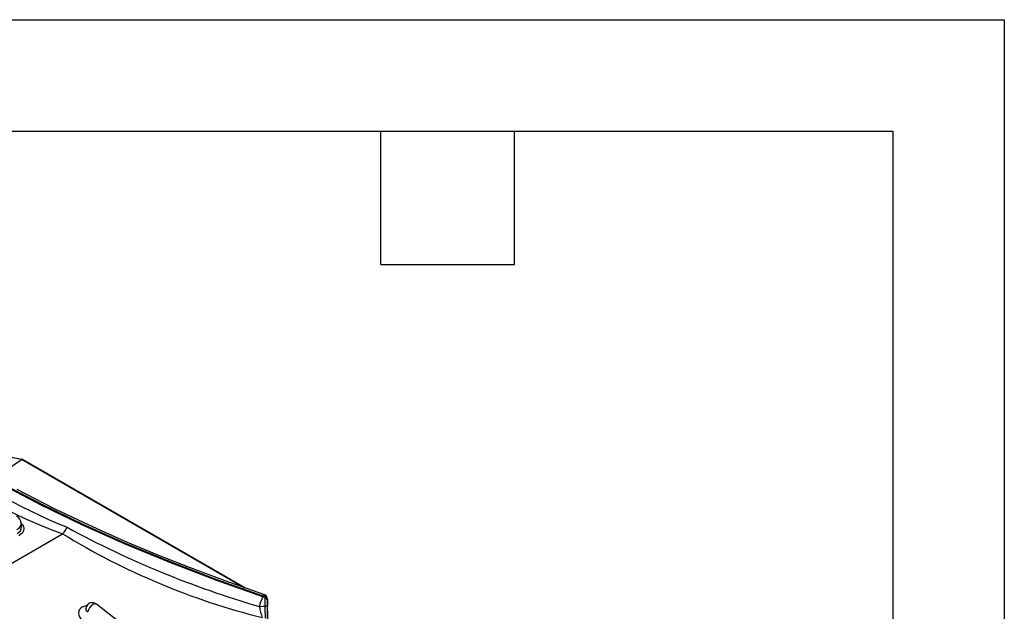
# Model space of a CAD drawing. Header units: inches. Extents: x 0 to 44, y 0 to 34.
# Tile 18 of 18: x 35.2 to 44, y 28.7 to 34. Entities that reach past the tile are written whole.
import ezdxf

# ---------------------------------------------------------------- set-up
doc = ezdxf.new("R2010")
doc.units = ezdxf.units.IN
doc.header["$LTSCALE"] = 4
doc.header["$MEASUREMENT"] = 0
doc.layers.add('TEXT', color=140, linetype='Continuous', lineweight=25)

msp = doc.modelspace()

# ---------------------------------------------------------------- linework, layer by layer
at = {"color": 7, "linetype": 'Continuous'}
for p, q in [((0.0004, 34.0004), (44.0004, 34.0004)), ((44.0004, 34.0004), (44.0004, 0.0004))]:
    msp.add_line(p, q, dxfattribs=at)
for p, q in [((35.1736, 30.0493), (35.0181, 30.0777)), ((35.028, 30.0789), (35.1788, 30.0516)), ((34.9331, 29.8909), (35.1736, 30.0493)), ((35.1775, 30.0511), (35.1736, 30.0494)), ((35.1736, 30.0493), (35.1736, 30.0494)), ((35.1736, 30.0494), (37.1633, 28.9025)), ((35.1775, 30.0511), (35.1788, 30.0516)), ((35.1775, 30.0511), (37.1772, 28.8977)), ((35.1776, 30.0509), (35.1788, 30.0516)), ((35.1727, 29.4453), (35.1706, 29.4782)), ((34.3613, 28.7017), (35.5398, 29.382)), ((35.5412, 29.383), (35.5398, 29.382)), ((36.7931, 28.0064), (35.844, 28.75)), ((37.3408, 28.8261), (37.3409, 28.8172)), ((37.3408, 28.8261), (37.3583, 28.8209)), ((37.3409, 28.8172), (37.3583, 28.8121)), ((37.3583, 28.8209), (37.3583, 28.8121)), ((37.38, 28.7927), (37.38, 28.7839)), ((37.3828, 28.7574), (37.3825, 28.7416)), ((37.3942, 28.226), (37.3828, 28.7574)), ((37.323, 28.7273), (37.3086, 28.7278))]:
    msp.add_line(p, q)
at = {"flags": 128}
for points in [[(37.3409, 28.8172), (36.9174, 28.9659), (36.5041, 29.1234), (36.1013, 29.2895), (35.7149, 29.4621), (35.3486, 29.6396), (35.006, 29.8201), (34.6894, 30.0026), (34.404, 30.1838), (34.1508, 30.3628), (33.93, 30.5395), (33.7435, 30.7127), (33.5947, 30.8791)], [(33.6098, 30.88), (33.7584, 30.7139), (33.9447, 30.5411), (34.1651, 30.3648), (34.4178, 30.1862), (34.7029, 30.0054), (35.0189, 29.8234), (35.3596, 29.644), (35.7213, 29.4688), (36.104, 29.2977), (36.5058, 29.1318), (36.9184, 28.9745), (37.3408, 28.8261)], [(37.1813, 28.8962), (36.2873, 29.4118), (35.1785, 30.0515)], [(37.3481, 28.838), (37, 28.9595), (36.6807, 29.0785), (36.3891, 29.1939), (36.1249, 29.3044), (35.8901, 29.4077), (35.6831, 29.5032), (35.4684, 29.6069), (35.2878, 29.6983), (35.1325, 29.7802)], [(35.1711, 29.4706), (35.1792, 29.4638), (35.189, 29.4462), (35.1924, 29.4274), (35.1892, 29.4086), (35.1796, 29.391), (35.1464, 29.3626)], [(37.3408, 28.8261), (37.3462, 28.8363), (37.3477, 28.8367)], [(37.3588, 28.8329), (37.3502, 28.8373), (37.3479, 28.8377)], [(35.8437, 28.7498), (35.8345, 28.7561), (35.8174, 28.7617)], [(37.3086, 28.7278), (37.3155, 28.7493), (37.323, 28.7713)], [(37.323, 28.7713), (37.3326, 28.7974), (37.3409, 28.8172)], [(37.3583, 28.8209), (37.3584, 28.8319), (37.3585, 28.8324)], [(37.38, 28.7927), (37.3801, 28.7982), (37.3802, 28.7987), (37.3803, 28.7947)], [(37.3803, 28.7947), (37.3804, 28.794), (37.3806, 28.7849)], [(37.3828, 28.7574), (37.3809, 28.7684), (37.3805, 28.7693)], [(37.3825, 28.7416), (37.3822, 28.7365), (37.3818, 28.7426), (37.3812, 28.7593), (37.3806, 28.7849)], [(35.718, 28.7247), (35.7545, 28.7379), (35.7608, 28.7386)], [(35.7492, 28.7134), (35.749, 28.7121), (35.7495, 28.7126)], [(37.3592, 28.7304), (37.3416, 28.7281), (37.323, 28.7273)], [(37.3592, 28.7304), (37.3638, 28.7314), (37.3679, 28.7327), (37.3716, 28.7341), (37.3747, 28.7357), (37.3772, 28.7374), (37.379, 28.7392), (37.3801, 28.7411), (37.3805, 28.743)]]:
    msp.add_lwpolyline(points, dxfattribs=at)
for centre, radius, start, end in [((36.927, 33.2853), 4.1424, 230.25424, 250.43528), ((37.7396, 34.7338), 5.716, 233.34216, 247.81503), ((35.0962, 29.4725), 0.0738, 0.55117, 66.3853), ((35.1044, 29.4803), 0.0662, 293.61836, 358.21877), ((35.1072, 29.4462), 0.0655, 292.63778, 359.19935), ((35.4379, 29.4971), 0.1539, 312.14676, 338.58814), ((38.8392, 34.7288), 6.2812, 238.32854, 256.12407), ((39.7768, 37.1546), 8.7809, 241.4575, 253.67501), ((35.8053, 28.7072), 0.0558, 77.45196, 173.95467), ((35.8717, 28.6537), 0.109, 121.41996, 166.38597), ((35.8319, 28.7261), 0.0268, 63.26399, 129.50463), ((37.3477, 28.7903), 0.0324, 4.27022, 70.95256), ((42.6199, 28.83), 5.2617, 180.19487, 181.08481), ((37.3477, 28.7815), 0.0324, 4.27043, 70.95306), ((37.3384, 28.7968), 0.042, 357.07935, 61.41679), ((40.0108, 28.7928), 2.6308, 180.1948, 181.08476), ((32.1482, 26.3687), 3.2139, 18.63999, 46.52324), ((35.748, 28.668), 0.0641, 117.85832, 240.81853), ((35.7844, 28.7094), 0.0353, 173.57433, 238.20052), ((38.5209, 28.9785), 1.2379, 191.68506, 196.3077), ((34.4558, 28.5842), 2.907, 0.77317, 2.88139), ((26.508, 28.5423), 10.8743, 0.2983, 1.05766)]:
    msp.add_arc(centre, radius, start, end)
at = {"layer": 'TEXT'}
for p, q in [((1, 33), (43, 33)), ((38.4, 31.8), (38.4, 33)), ((39.6, 31.8), (39.6, 33)), ((43, 33), (43, 1)), ((38.4, 31.8), (39.6, 31.8))]:
    msp.add_line(p, q, dxfattribs=at)

doc.saveas('drawing.dxf')
